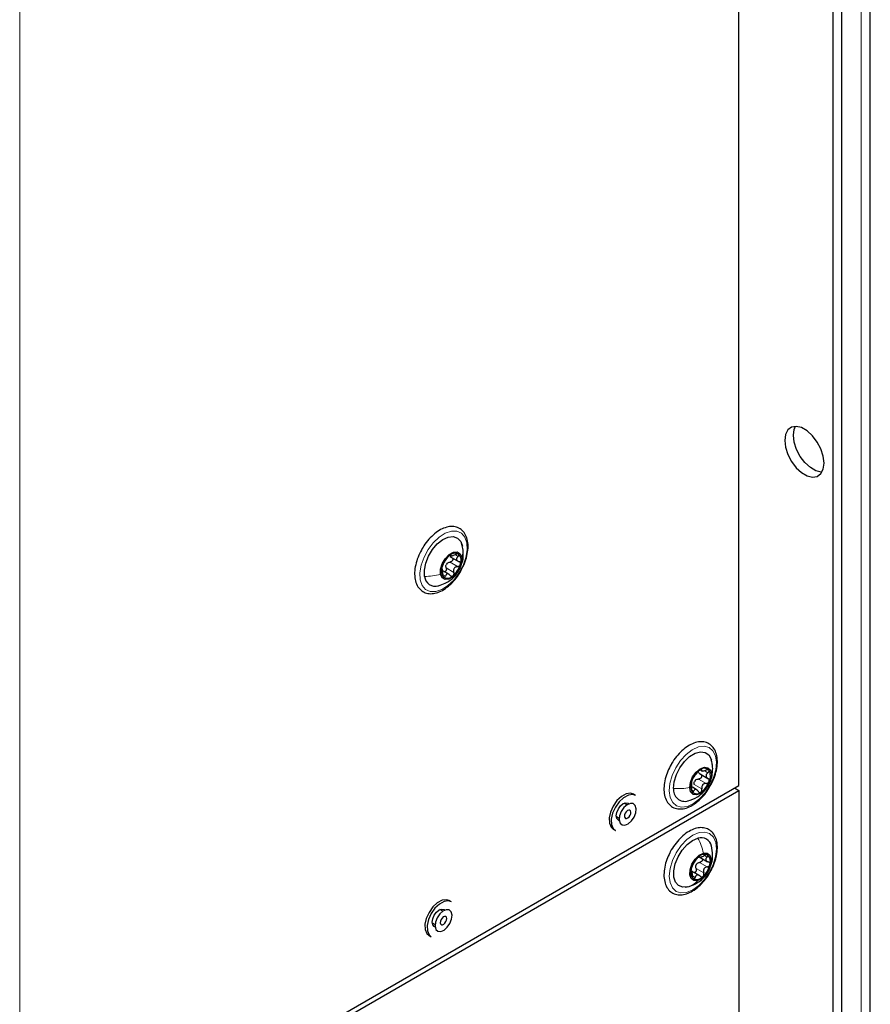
# Paper-space layout 'Blatt2' of a CAD drawing. Header units: millimetres. Extents: x 5 to 418, y 2 to 292.
# Tile 62 of 81: x 165 to 193, y 177 to 209. Entities that reach past the tile are written whole.
import ezdxf

# ---------------------------------------------------------------- set-up
doc = ezdxf.new("R2010")
doc.units = ezdxf.units.MM

psp = doc.layouts.new('Blatt2')

# ---------------------------------------------------------------- linework, layer by layer
at = {"color": 7, "linetype": 'Continuous', "lineweight": 25}
for p, q in [((192.604, 92.813), (192.604, 235.707)), ((188.351, 184.012), (188.351, 213.3)), ((191.392, 213.191), (191.392, 131.252)), ((191.675, 213.028), (191.675, 131.088)), ((179.431, 191.675), (179.388, 191.843)), ((179.011, 191.414), (179.285, 191.256)), ((179.015, 191.454), (179.063, 191.426)), ((178.995, 190.826), (178.778, 190.952)), ((187.078, 184.397), (187.352, 184.239)), ((187.122, 184.501), (187.174, 184.471)), ((165.101, 170.59), (188.351, 184.012)), ((187.006, 183.865), (186.855, 183.953)), ((165.101, 170.427), (188.351, 183.848)), ((185.015, 183.688), (184.944, 183.728)), ((188.21, 183.93), (188.351, 183.848)), ((188.351, 183.848), (188.351, 137.306)), ((184.735, 183.383), (184.643, 183.437)), ((184.393, 183.004), (184.485, 182.95)), ((184.291, 182.597), (184.362, 182.556)), ((187.063, 181.709), (187.101, 181.687)), ((187.067, 181.704), (187.341, 181.546)), ((187.079, 181.097), (186.806, 181.255)), ((186.839, 181.238), (186.809, 181.256)), ((186.622, 180.72), (186.749, 180.747)), ((179.061, 180.25), (178.99, 180.291)), ((178.782, 179.946), (178.689, 180)), ((178.439, 179.567), (178.532, 179.513)), ((178.337, 179.16), (178.408, 179.119))]:
    psp.add_line(p, q, dxfattribs=at)
at = {"color": 7, "linetype": 'Continuous', "lineweight": 18}
for p, q in [((192.311, 235.295), (192.311, 92.408)), ((165.101, 170.59), (165.101, 217.949)), ((179.027, 191.459), (179.04, 191.452)), ((179.188, 191.465), (179.273, 191.416)), ((178.892, 191.041), (179.139, 190.898)), ((179.015, 191.234), (179.262, 191.091)), ((178.784, 190.821), (178.865, 190.775)), ((187.122, 184.526), (187.144, 184.513)), ((187.263, 184.472), (187.351, 184.422)), ((186.911, 184.043), (187.159, 183.9)), ((187.049, 184.22), (187.297, 184.077)), ((186.826, 183.87), (186.892, 183.831)), ((187.24, 181.745), (187.324, 181.696)), ((187.086, 181.525), (187.333, 181.382)), ((186.855, 181.088), (186.942, 181.038)), ((186.97, 181.327), (187.218, 181.184))]:
    psp.add_line(p, q, dxfattribs=at)
at = {"color": 7, "linetype": 'Continuous', "lineweight": 25, "flags": 128}
for points in [[(191.109, 194.431), (191.083, 194.653), (191.008, 194.887), (190.889, 195.113), (190.737, 195.314), (190.563, 195.473), (190.382, 195.578), (190.208, 195.619), (190.056, 195.594), (189.937, 195.505), (189.862, 195.358), (189.836, 195.166), (189.862, 194.944), (189.937, 194.71), (190.056, 194.484), (190.208, 194.283), (190.382, 194.123), (190.563, 194.019), (190.737, 193.977), (190.889, 194.002), (191.008, 194.092), (191.083, 194.239), (191.109, 194.431)], [(190.119, 195.329), (190.145, 195.521), (190.187, 195.62)], [(191.041, 194.14), (191.02, 194.141), (190.846, 194.182), (190.665, 194.287), (190.491, 194.446), (190.339, 194.647), (190.22, 194.873), (190.145, 195.107), (190.119, 195.329)], [(178.194, 190.77), (178.186, 190.969), (178.229, 191.193), (178.318, 191.421), (178.447, 191.636), (178.604, 191.819), (178.778, 191.958), (178.955, 192.039), (179.119, 192.057), (179.258, 192.01), (179.36, 191.902), (179.417, 191.741)], [(178.709, 190.839), (178.71, 190.998), (178.764, 191.174), (178.861, 191.34), (178.988, 191.472), (179.125, 191.55), (179.25, 191.56), (179.346, 191.503), (179.397, 191.386)], [(179.397, 191.386), (179.395, 191.227), (179.342, 191.051), (179.244, 190.884), (179.117, 190.753), (178.981, 190.675), (178.855, 190.665), (178.76, 190.722), (178.709, 190.839)], [(186.244, 183.919), (186.265, 184.134), (186.334, 184.363), (186.446, 184.586), (186.593, 184.785), (186.761, 184.945), (186.938, 185.053), (187.11, 185.099), (187.261, 185.081), (187.381, 184.999), (187.458, 184.86), (187.464, 184.841)], [(186.764, 183.942), (186.787, 184.111), (186.86, 184.286), (186.971, 184.442), (187.104, 184.553), (187.239, 184.604), (187.355, 184.587), (187.433, 184.504), (187.464, 184.367)], [(187.464, 184.367), (187.441, 184.199), (187.368, 184.023), (187.256, 183.868), (187.123, 183.756), (186.988, 183.705), (186.873, 183.722), (186.794, 183.806), (186.764, 183.942)], [(184.944, 183.728), (184.852, 183.758), (184.71, 183.739), (184.558, 183.657), (184.413, 183.522)], [(185.015, 183.688), (184.923, 183.717), (184.781, 183.698), (184.629, 183.616), (184.483, 183.481)], [(184.413, 183.522), (184.289, 183.348), (184.202, 183.154), (184.159, 182.961), (184.166, 182.79), (184.222, 182.659), (184.291, 182.597)], [(184.483, 183.481), (184.36, 183.307), (184.272, 183.113), (184.23, 182.92), (184.237, 182.749), (184.293, 182.618), (184.362, 182.556)], [(184.488, 182.874), (184.458, 182.886), (184.409, 182.942), (184.391, 183.032), (184.409, 183.142), (184.458, 183.255), (184.531, 183.354), (184.618, 183.424), (184.704, 183.454), (184.778, 183.44), (184.803, 183.42)], [(184.637, 183.295), (184.552, 183.17), (184.499, 183.032), (184.485, 182.902), (184.513, 182.798), (184.578, 182.738), (184.671, 182.73), (184.778, 182.775), (184.881, 182.867), (184.966, 182.992), (185.019, 183.13), (185.033, 183.261), (185.005, 183.364), (184.94, 183.424), (184.847, 183.432), (184.741, 183.387), (184.637, 183.295)], [(184.712, 183.164), (184.679, 183.116), (184.659, 183.062), (184.653, 183.012), (184.664, 182.972), (184.689, 182.949), (184.725, 182.946), (184.766, 182.963), (184.806, 182.999), (184.839, 183.047), (184.86, 183.1), (184.865, 183.151), (184.854, 183.19), (184.829, 183.214), (184.793, 183.217), (184.752, 183.199), (184.712, 183.164)], [(186.703, 180.734), (186.54, 180.721), (186.404, 180.774), (186.305, 180.886), (186.252, 181.051), (186.249, 181.253), (186.295, 181.478), (186.388, 181.705), (186.52, 181.918), (186.679, 182.099), (186.854, 182.233), (187.03, 182.309)], [(187.022, 180.935), (186.899, 180.935), (186.81, 181.003), (186.767, 181.127), (186.776, 181.29), (186.837, 181.466), (186.94, 181.629), (187.07, 181.754), (187.206, 181.822)], [(187.206, 181.822), (187.328, 181.822), (187.418, 181.754), (187.461, 181.63), (187.451, 181.467), (187.39, 181.291), (187.287, 181.128), (187.158, 181.003), (187.022, 180.935)], [(178.99, 180.291), (178.898, 180.32), (178.756, 180.301), (178.604, 180.22), (178.459, 180.085)], [(179.061, 180.25), (178.969, 180.28), (178.827, 180.261), (178.675, 180.179), (178.529, 180.044)], [(178.459, 180.085), (178.336, 179.911), (178.248, 179.717), (178.205, 179.524), (178.212, 179.353), (178.268, 179.222), (178.337, 179.16)], [(178.529, 180.044), (178.406, 179.87), (178.319, 179.676), (178.276, 179.483), (178.283, 179.312), (178.339, 179.181), (178.408, 179.119)], [(178.534, 179.437), (178.504, 179.449), (178.455, 179.505), (178.438, 179.595), (178.455, 179.705), (178.504, 179.818), (178.577, 179.917), (178.664, 179.987), (178.75, 180.017), (178.824, 180.003), (178.849, 179.983)], [(178.683, 179.858), (178.598, 179.733), (178.545, 179.595), (178.531, 179.465), (178.559, 179.361), (178.625, 179.301), (178.717, 179.293), (178.824, 179.338), (178.927, 179.43), (179.012, 179.555), (179.065, 179.693), (179.079, 179.824), (179.051, 179.927), (178.986, 179.987), (178.893, 179.995), (178.787, 179.95), (178.683, 179.858)], [(178.758, 179.727), (178.725, 179.679), (178.705, 179.625), (178.699, 179.575), (178.71, 179.535), (178.735, 179.512), (178.771, 179.508), (178.812, 179.526), (178.852, 179.562), (178.885, 179.61), (178.906, 179.663), (178.911, 179.713), (178.9, 179.753), (178.875, 179.777), (178.839, 179.78), (178.798, 179.762), (178.758, 179.727)]]:
    psp.add_lwpolyline(points, dxfattribs=at)
at = {"color": 7, "linetype": 'Continuous', "lineweight": 18, "flags": 128}
for points in [[(178.055, 190.659), (178.044, 190.883), (178.085, 191.132), (178.175, 191.389), (178.308, 191.637), (178.475, 191.859), (178.664, 192.041), (178.863, 192.168), (179.058, 192.233), (179.236, 192.232), (179.385, 192.164), (179.494, 192.034), (179.556, 191.851), (179.567, 191.628), (179.526, 191.379), (179.436, 191.122), (179.303, 190.873), (179.136, 190.651), (178.946, 190.47), (178.747, 190.343), (178.552, 190.277), (178.374, 190.278), (178.226, 190.346), (178.117, 190.476), (178.055, 190.659)], [(186.103, 183.833), (186.124, 184.074), (186.195, 184.331), (186.312, 184.585), (186.467, 184.819), (186.649, 185.018), (186.846, 185.167), (187.044, 185.258), (187.23, 185.283), (187.392, 185.241), (187.517, 185.134), (187.598, 184.971), (187.63, 184.762), (187.609, 184.521), (187.538, 184.265), (187.42, 184.011), (187.266, 183.776), (187.083, 183.578), (186.887, 183.428), (186.688, 183.337), (186.502, 183.312), (186.341, 183.354), (186.215, 183.461), (186.134, 183.624), (186.103, 183.833)], [(186.665, 180.555), (186.482, 180.537), (186.324, 180.587), (186.203, 180.701), (186.128, 180.871), (186.103, 181.084), (186.129, 181.328), (186.207, 181.585), (186.329, 181.837), (186.487, 182.068), (186.672, 182.262), (186.87, 182.405), (187.067, 182.488), (187.251, 182.505), (187.409, 182.455), (187.529, 182.342), (187.605, 182.172), (187.63, 181.958), (187.603, 181.715), (187.526, 181.458), (187.404, 181.205), (187.245, 180.974), (187.061, 180.781), (186.863, 180.638), (186.665, 180.555)]]:
    psp.add_lwpolyline(points, dxfattribs=at)
at = {"color": 7, "linetype": 'Continuous', "lineweight": 25}
for centre, radius, start, end in [((179.463, 190.874), 0.735, 129.6855, 165.2789), ((179.177, 191.271), 0.249, 62.0464, 137.4333), ((179.063, 191.281), 0.312, 338.0243, 42.3445), ((179.042, 190.944), 0.312, 158.0243, 222.3445), ((179.132, 191.024), 0.269, 140.8297, 154.1348), ((178.642, 191.351), 0.735, 309.6855, 345.2789), ((178.536, 190.795), 0.344, 184.2384, 287.4771), ((178.928, 190.954), 0.249, 242.0464, 317.4333), ((187.494, 183.935), 0.7, 123.7184, 160.524), ((187.238, 184.363), 0.203, 43.6939, 130.6816), ((187.038, 184.314), 0.396, 334.0689, 28.6028), ((187.19, 183.995), 0.396, 154.0689, 208.6028), ((187.138, 184.012), 0.256, 135.2447, 148.9978), ((186.734, 184.374), 0.7, 303.7184, 340.524), ((186.61, 183.868), 0.37, 172.0036, 286.0134), ((186.99, 183.947), 0.203, 223.6939, 310.6816), ((187.136, 181.988), 0.338, 11.009, 108.2789), ((187.244, 181.508), 0.277, 69.6858, 139.7257), ((187.157, 181.555), 0.28, 340.0162, 49.4045), ((187.528, 181.139), 0.739, 132.128, 167.5828), ((187.212, 181.319), 0.271, 143.2284, 156.4823), ((186.699, 181.618), 0.739, 312.128, 347.5828), ((187.07, 181.202), 0.28, 160.0162, 229.4045), ((186.984, 181.249), 0.277, 249.6858, 319.7257)]:
    psp.add_arc(centre, radius, start, end, dxfattribs=at)
for points, knots in [([(179.413, 191.041), (179.438, 191.089), (179.504, 191.218), (179.568, 191.438), (179.605, 191.684), (179.592, 191.913), (179.53, 192.11), (179.418, 192.263), (179.266, 192.358), (179.092, 192.391), (178.905, 192.367), (178.71, 192.288), (178.513, 192.155), (178.33, 191.974), (178.204, 191.822), (178.153, 191.729), (178.146, 191.716)], [0, 0, 0, 0, 0.046795, 0.126324, 0.206239, 0.286754, 0.367713, 0.447328, 0.523426, 0.597268, 0.671578, 0.748697, 0.827884, 0.907488, 0.986917, 1, 1, 1, 1]), ([(178.146, 191.716), (178.107, 191.651), (178.021, 191.507), (177.931, 191.267), (177.874, 191.017), (177.865, 190.779), (177.905, 190.566), (177.995, 190.391), (178.131, 190.269), (178.297, 190.208), (178.479, 190.207), (178.671, 190.262), (178.826, 190.347), (178.914, 190.414), (178.938, 190.433)], [0, 0, 0, 0, 0.075562, 0.166163, 0.257077, 0.34858, 0.440796, 0.532644, 0.621374, 0.706265, 0.79029, 0.876719, 0.966222, 1, 1, 1, 1]), ([(179.365, 191.129), (179.381, 191.158), (179.433, 191.254), (179.452, 191.445), (179.438, 191.597), (179.431, 191.675)], [0, 0, 0, 0, 0.180177, 0.576731, 1, 1, 1, 1]), ([(178.795, 191.162), (178.802, 191.174), (178.814, 191.193), (178.834, 191.228), (178.852, 191.257), (178.87, 191.285), (178.895, 191.32), (178.909, 191.341), (178.918, 191.355)], [0, 0, 0, 0, 0.249199, 0.374336, 0.49893, 0.624007, 0.749759, 1, 1, 1, 1]), ([(178.994, 191.44), (178.986, 191.433), (178.971, 191.42), (178.949, 191.397), (178.931, 191.374), (178.922, 191.361), (178.918, 191.355)], [0, 0, 0, 0, 0.249991, 0.499611, 0.749127, 1, 1, 1, 1]), ([(179.04, 191.452), (179.04, 191.455), (179.04, 191.461), (179.031, 191.461), (179.015, 191.455), (179.001, 191.445), (178.994, 191.44)], [0, 0, 0, 0, 0.249852, 0.499902, 0.750115, 1, 1, 1, 1]), ([(179.092, 191.367), (179.094, 191.365), (179.103, 191.357), (179.109, 191.336), (179.107, 191.307), (179.094, 191.279), (179.072, 191.255), (179.045, 191.239), (179.025, 191.235), (179.015, 191.234)], [0, 0, 0, 0, 0.051004, 0.20885, 0.366576, 0.524426, 0.683107, 0.841232, 1, 1, 1, 1]), ([(179.04, 191.452), (179.04, 191.445), (179.04, 191.436), (179.057, 191.433), (179.076, 191.435), (179.102, 191.441), (179.141, 191.453), (179.172, 191.468), (179.192, 191.478)], [0, 0, 0, 0, 0.249201, 0.374338, 0.498932, 0.624008, 0.74976, 1, 1, 1, 1]), ([(179.294, 191.491), (179.288, 191.494), (179.277, 191.5), (179.25, 191.499), (179.221, 191.492), (179.202, 191.482), (179.192, 191.478)], [0, 0, 0, 0, 0.249857, 0.499466, 0.749011, 1, 1, 1, 1]), ([(179.273, 191.416), (179.259, 191.401), (179.237, 191.379), (179.226, 191.346), (179.225, 191.321), (179.234, 191.297), (179.257, 191.269), (179.285, 191.257), (179.303, 191.249)], [0, 0, 0, 0, 0.2491679, 0.3743031, 0.4989033, 0.6239875, 0.7497462, 1, 1, 1, 1]), ([(179.273, 191.416), (179.28, 191.423), (179.293, 191.436), (179.304, 191.458), (179.306, 191.478), (179.298, 191.487), (179.294, 191.491)], [0, 0, 0, 0, 0.249807, 0.500055, 0.750309, 1, 1, 1, 1]), ([(178.752, 191.061), (178.75, 191.052), (178.746, 191.033), (178.745, 191.014), (178.748, 191.003), (178.752, 191.003), (178.754, 191.003)], [0, 0, 0, 0, 0.250033, 0.499632, 0.749228, 1, 1, 1, 1]), ([(178.795, 191.162), (178.792, 191.156), (178.785, 191.145), (178.773, 191.12), (178.761, 191.091), (178.755, 191.071), (178.752, 191.061)], [0, 0, 0, 0, 0.249815, 0.499908, 0.75012, 1, 1, 1, 1]), ([(178.784, 190.837), (178.784, 190.86), (178.784, 190.894), (178.78, 190.936), (178.776, 190.964), (178.771, 190.985), (178.765, 191.004), (178.758, 191.004), (178.754, 191.003)], [0, 0, 0, 0, 0.249168, 0.374303, 0.498903, 0.623987, 0.749746, 1, 1, 1, 1]), ([(178.892, 191.041), (178.894, 191.031), (178.899, 191.01), (178.896, 190.979), (178.884, 190.949), (178.865, 190.927), (178.848, 190.916), (178.84, 190.916), (178.839, 190.916)], [0, 0, 0, 0, 0.199224, 0.39692, 0.595541, 0.793994, 0.992601, 1, 1, 1, 1]), ([(178.892, 191.041), (178.887, 191.057), (178.879, 191.091), (178.886, 191.125), (178.89, 191.142)], [0, 0, 0, 0, 0.501552, 1, 1, 1, 1]), ([(178.923, 191.194), (178.937, 191.205), (178.965, 191.225), (178.998, 191.231), (179.015, 191.234)], [0, 0, 0, 0, 0.498457, 1, 1, 1, 1]), ([(178.938, 190.433), (178.971, 190.461), (179.069, 190.542), (179.217, 190.711), (179.344, 190.892), (179.398, 191.008), (179.413, 191.041)], [0, 0, 0, 0, 0.179934, 0.520394, 0.860479, 1, 1, 1, 1]), ([(179.262, 191.091), (179.241, 191.086), (179.208, 191.08), (179.172, 191.054), (179.149, 191.029), (179.135, 190.998), (179.127, 190.953), (179.134, 190.92), (179.139, 190.898)], [0, 0, 0, 0, 0.249199, 0.374336, 0.49893, 0.624007, 0.749759, 1, 1, 1, 1]), ([(179.262, 191.091), (179.272, 191.093), (179.292, 191.096), (179.32, 191.112), (179.342, 191.136), (179.349, 191.154), (179.353, 191.164)], [0, 0, 0, 0, 0.249815, 0.499908, 0.75012, 1, 1, 1, 1]), ([(179.353, 191.164), (179.354, 191.174), (179.357, 191.193), (179.347, 191.218), (179.329, 191.239), (179.312, 191.246), (179.303, 191.249)], [0, 0, 0, 0, 0.250033, 0.499632, 0.749228, 1, 1, 1, 1]), ([(178.637, 190.466), (178.714, 190.491), (178.849, 190.534), (179.052, 190.665), (179.202, 190.785), (179.252, 190.896), (179.261, 190.914)], [0, 0, 0, 0, 0.304418, 0.537529, 0.922827, 1, 1, 1, 1]), ([(178.784, 190.837), (178.784, 190.826), (178.783, 190.805), (178.788, 190.775), (178.797, 190.748), (178.807, 190.739), (178.811, 190.734)], [0, 0, 0, 0, 0.249807, 0.500055, 0.750309, 1, 1, 1, 1]), ([(178.811, 190.734), (178.816, 190.731), (178.827, 190.726), (178.842, 190.733), (178.856, 190.75), (178.862, 190.767), (178.865, 190.775)], [0, 0, 0, 0, 0.249857, 0.499466, 0.749011, 1, 1, 1, 1]), ([(179.017, 190.801), (179.003, 190.816), (178.982, 190.837), (178.949, 190.849), (178.925, 190.85), (178.904, 190.841), (178.881, 190.82), (178.871, 190.793), (178.865, 190.775)], [0, 0, 0, 0, 0.249201, 0.374338, 0.498932, 0.624008, 0.74976, 1, 1, 1, 1]), ([(179.017, 190.801), (179.024, 190.794), (179.037, 190.781), (179.062, 190.771), (179.088, 190.771), (179.104, 190.78), (179.111, 190.785)], [0, 0, 0, 0, 0.249852, 0.499902, 0.750115, 1, 1, 1, 1]), ([(179.111, 190.785), (179.118, 190.792), (179.132, 190.806), (179.143, 190.836), (179.146, 190.868), (179.142, 190.888), (179.139, 190.898)], [0, 0, 0, 0, 0.2499907, 0.4996106, 0.7491271, 1, 1, 1, 1]), ([(187.387, 183.927), (187.416, 183.972), (187.493, 184.095), (187.581, 184.313), (187.648, 184.564), (187.667, 184.806), (187.638, 185.025), (187.559, 185.209), (187.432, 185.344), (187.27, 185.418), (187.091, 185.432), (186.901, 185.389), (186.705, 185.291), (186.51, 185.142), (186.333, 184.948), (186.215, 184.791), (186.17, 184.7), (186.165, 184.689)], [0, 0, 0, 0, 0.043232, 0.117031, 0.191044, 0.265492, 0.340527, 0.415607, 0.488641, 0.558333, 0.626771, 0.696621, 0.76912, 0.843007, 0.916948, 0.990727, 1, 1, 1, 1]), ([(186.165, 184.689), (186.127, 184.619), (186.046, 184.468), (185.968, 184.225), (185.927, 183.977), (185.934, 183.746), (185.991, 183.545), (186.097, 183.386), (186.245, 183.284), (186.418, 183.244), (186.603, 183.262), (186.756, 183.318), (186.844, 183.369), (186.868, 183.383)], [0, 0, 0, 0, 0.0866902, 0.186044, 0.2858448, 0.3863741, 0.4875676, 0.5874152, 0.6830366, 0.7754063, 0.8679952, 0.9639635, 1, 1, 1, 1]), ([(187.507, 184.565), (187.504, 184.61), (187.499, 184.705), (187.475, 184.797), (187.463, 184.845)], [0, 0, 0, 0, 0.474479, 1, 1, 1, 1]), ([(186.705, 183.51), (186.811, 183.548), (186.998, 183.614), (187.198, 183.781), (187.333, 183.946), (187.43, 184.123), (187.498, 184.335), (187.504, 184.486), (187.507, 184.565)], [0, 0, 0, 0, 0.235937, 0.412379, 0.538563, 0.68225, 0.834745, 1, 1, 1, 1]), ([(186.882, 184.26), (186.89, 184.27), (186.901, 184.284), (186.923, 184.315), (186.942, 184.34), (186.963, 184.367), (186.992, 184.402), (187.009, 184.423), (187.02, 184.438)], [0, 0, 0, 0, 0.2491995, 0.3743362, 0.4989302, 0.6240074, 0.7497593, 1, 1, 1, 1]), ([(187.105, 184.517), (187.097, 184.512), (187.082, 184.502), (187.058, 184.48), (187.036, 184.458), (187.026, 184.444), (187.02, 184.438)], [0, 0, 0, 0, 0.249991, 0.499611, 0.749127, 1, 1, 1, 1]), ([(187.108, 184.38), (187.095, 184.388), (187.068, 184.404), (187.055, 184.429), (187.049, 184.442)], [0, 0, 0, 0, 0.50155, 1, 1, 1, 1]), ([(187.108, 184.38), (187.116, 184.375), (187.132, 184.365), (187.147, 184.342), (187.153, 184.314), (187.148, 184.284), (187.132, 184.256), (187.108, 184.235), (187.079, 184.222), (187.059, 184.221), (187.049, 184.22)], [0, 0, 0, 0, 0.125193, 0.249438, 0.374279, 0.499024, 0.623869, 0.749369, 0.87443, 1, 1, 1, 1]), ([(187.144, 184.513), (187.145, 184.517), (187.147, 184.525), (187.141, 184.53), (187.127, 184.529), (187.112, 184.521), (187.105, 184.517)], [0, 0, 0, 0, 0.249852, 0.499902, 0.750115, 1, 1, 1, 1]), ([(187.144, 184.513), (187.142, 184.504), (187.14, 184.492), (187.153, 184.483), (187.17, 184.479), (187.195, 184.481), (187.234, 184.487), (187.265, 184.498), (187.287, 184.506)], [0, 0, 0, 0, 0.249201, 0.374338, 0.498932, 0.624008, 0.74976, 1, 1, 1, 1]), ([(187.385, 184.503), (187.38, 184.508), (187.37, 184.517), (187.345, 184.52), (187.316, 184.517), (187.297, 184.51), (187.287, 184.506)], [0, 0, 0, 0, 0.249857, 0.499466, 0.749011, 1, 1, 1, 1]), ([(187.351, 184.422), (187.335, 184.407), (187.311, 184.386), (187.294, 184.351), (187.29, 184.324), (187.295, 184.297), (187.314, 184.264), (187.339, 184.248), (187.356, 184.237)], [0, 0, 0, 0, 0.249168, 0.374303, 0.498903, 0.623987, 0.749746, 1, 1, 1, 1]), ([(187.351, 184.422), (187.359, 184.428), (187.374, 184.441), (187.388, 184.464), (187.394, 184.486), (187.388, 184.498), (187.385, 184.503)], [0, 0, 0, 0, 0.249807, 0.500055, 0.750309, 1, 1, 1, 1]), ([(186.834, 184.168), (186.831, 184.159), (186.824, 184.14), (186.82, 184.118), (186.82, 184.104), (186.822, 184.102), (186.823, 184.1)], [0, 0, 0, 0, 0.250033, 0.499632, 0.749228, 1, 1, 1, 1]), ([(186.828, 183.916), (186.83, 183.938), (186.833, 183.972), (186.834, 184.016), (186.833, 184.046), (186.832, 184.07), (186.83, 184.094), (186.826, 184.098), (186.823, 184.1)], [0, 0, 0, 0, 0.249168, 0.374303, 0.498903, 0.623987, 0.749746, 1, 1, 1, 1]), ([(186.882, 184.26), (186.879, 184.256), (186.873, 184.247), (186.86, 184.225), (186.846, 184.198), (186.838, 184.178), (186.834, 184.168)], [0, 0, 0, 0, 0.249815, 0.499908, 0.75012, 1, 1, 1, 1]), ([(186.911, 184.043), (186.909, 184.06), (186.903, 184.094), (186.914, 184.127), (186.919, 184.144)], [0, 0, 0, 0, 0.501552, 1, 1, 1, 1]), ([(186.957, 184.192), (186.971, 184.201), (187, 184.218), (187.033, 184.219), (187.049, 184.22)], [0, 0, 0, 0, 0.498457, 1, 1, 1, 1]), ([(187.297, 184.077), (187.275, 184.076), (187.243, 184.073), (187.205, 184.052), (187.181, 184.029), (187.164, 184), (187.152, 183.956), (187.156, 183.922), (187.159, 183.9)], [0, 0, 0, 0, 0.249199, 0.374336, 0.49893, 0.624007, 0.749759, 1, 1, 1, 1]), ([(187.297, 184.077), (187.307, 184.078), (187.326, 184.079), (187.355, 184.092), (187.38, 184.113), (187.389, 184.132), (187.393, 184.141)], [0, 0, 0, 0, 0.249815, 0.499908, 0.75012, 1, 1, 1, 1]), ([(187.393, 184.141), (187.396, 184.151), (187.401, 184.171), (187.394, 184.199), (187.379, 184.222), (187.364, 184.232), (187.356, 184.237)], [0, 0, 0, 0, 0.250033, 0.499632, 0.749228, 1, 1, 1, 1]), ([(186.828, 183.916), (186.827, 183.906), (186.825, 183.885), (186.826, 183.853), (186.832, 183.824), (186.839, 183.812), (186.842, 183.806)], [0, 0, 0, 0, 0.249807, 0.500055, 0.750309, 1, 1, 1, 1]), ([(186.842, 183.806), (186.847, 183.802), (186.855, 183.794), (186.869, 183.797), (186.883, 183.809), (186.889, 183.824), (186.892, 183.831)], [0, 0, 0, 0, 0.249857, 0.499466, 0.749011, 1, 1, 1, 1]), ([(186.868, 183.383), (186.903, 183.406), (187.004, 183.472), (187.162, 183.618), (187.304, 183.783), (187.368, 183.895), (187.387, 183.927)], [0, 0, 0, 0, 0.180128, 0.520228, 0.859752, 1, 1, 1, 1]), ([(187.035, 183.824), (187.023, 183.841), (187.004, 183.866), (186.975, 183.884), (186.953, 183.89), (186.933, 183.886), (186.91, 183.871), (186.9, 183.847), (186.892, 183.831)], [0, 0, 0, 0, 0.249201, 0.374338, 0.498932, 0.624008, 0.74976, 1, 1, 1, 1]), ([(187.035, 183.824), (187.04, 183.817), (187.052, 183.801), (187.074, 183.787), (187.099, 183.782), (187.114, 183.789), (187.122, 183.792)], [0, 0, 0, 0, 0.249852, 0.499902, 0.750115, 1, 1, 1, 1]), ([(187.122, 183.792), (187.129, 183.798), (187.143, 183.809), (187.157, 183.837), (187.163, 183.868), (187.16, 183.889), (187.159, 183.9)], [0, 0, 0, 0, 0.249991, 0.499611, 0.749127, 1, 1, 1, 1]), ([(187.63, 181.735), (187.638, 181.779), (187.661, 181.905), (187.663, 182.103), (187.618, 182.313), (187.523, 182.482), (187.383, 182.599), (187.215, 182.653), (187.032, 182.648), (186.839, 182.587), (186.642, 182.472), (186.451, 182.308), (186.28, 182.102), (186.169, 181.94), (186.129, 181.848), (186.124, 181.838)], [0, 0, 0, 0, 0.046104, 0.134069, 0.222809, 0.310957, 0.395851, 0.477259, 0.55816, 0.641625, 0.727918, 0.815247, 0.902437, 0.989468, 1, 1, 1, 1]), ([(187.417, 181.368), (187.438, 181.411), (187.495, 181.53), (187.519, 181.774), (187.484, 181.96), (187.465, 182.063)], [0, 0, 0, 0, 0.200968, 0.553834, 1, 1, 1, 1]), ([(186.124, 181.838), (186.09, 181.766), (186.015, 181.612), (185.95, 181.368), (185.924, 181.125), (185.947, 180.902), (186.02, 180.713), (186.141, 180.571), (186.299, 180.488), (186.476, 180.467), (186.665, 180.503), (186.861, 180.594), (187.056, 180.737), (187.237, 180.926), (187.371, 181.103), (187.429, 181.218), (187.446, 181.253)], [0, 0, 0, 0, 0.066877, 0.143157, 0.219856, 0.297153, 0.374666, 0.450387, 0.522631, 0.59327, 0.664964, 0.73942, 0.815517, 0.891785, 0.96788, 1, 1, 1, 1]), ([(187.081, 181.706), (187.082, 181.701), (187.084, 181.694), (187.102, 181.694), (187.121, 181.698), (187.147, 181.706), (187.187, 181.721), (187.217, 181.737), (187.237, 181.747)], [0, 0, 0, 0, 0.2491679, 0.3743031, 0.4989033, 0.6239875, 0.7497462, 1, 1, 1, 1]), ([(187.34, 181.768), (187.334, 181.77), (187.321, 181.775), (187.294, 181.772), (187.265, 181.762), (187.246, 181.752), (187.237, 181.747)], [0, 0, 0, 0, 0.250033, 0.499632, 0.749228, 1, 1, 1, 1]), ([(187.324, 181.696), (187.331, 181.703), (187.343, 181.716), (187.352, 181.737), (187.353, 181.756), (187.344, 181.764), (187.34, 181.768)], [0, 0, 0, 0, 0.249815, 0.499908, 0.75012, 1, 1, 1, 1]), ([(187.446, 181.253), (187.471, 181.299), (187.541, 181.425), (187.597, 181.591), (187.623, 181.704), (187.63, 181.735)], [0, 0, 0, 0, 0.295521, 0.808037, 1, 1, 1, 1]), ([(186.846, 181.403), (186.843, 181.396), (186.836, 181.384), (186.825, 181.358), (186.814, 181.327), (186.809, 181.308), (186.807, 181.298)], [0, 0, 0, 0, 0.2498519, 0.4999015, 0.7501147, 1, 1, 1, 1]), ([(186.846, 181.403), (186.853, 181.416), (186.865, 181.437), (186.884, 181.474), (186.901, 181.503), (186.918, 181.532), (186.941, 181.568), (186.953, 181.588), (186.961, 181.601)], [0, 0, 0, 0, 0.249201, 0.374338, 0.498932, 0.624008, 0.74976, 1, 1, 1, 1]), ([(186.97, 181.327), (186.965, 181.343), (186.955, 181.376), (186.961, 181.41), (186.964, 181.427)], [0, 0, 0, 0, 0.501552, 1, 1, 1, 1]), ([(187.033, 181.687), (187.025, 181.68), (187.011, 181.666), (186.99, 181.642), (186.972, 181.619), (186.965, 181.607), (186.961, 181.601)], [0, 0, 0, 0, 0.249857, 0.499466, 0.749011, 1, 1, 1, 1]), ([(186.995, 181.481), (187.009, 181.492), (187.036, 181.514), (187.069, 181.522), (187.086, 181.525)], [0, 0, 0, 0, 0.498457, 1, 1, 1, 1]), ([(187.081, 181.706), (187.081, 181.709), (187.08, 181.714), (187.07, 181.713), (187.054, 181.705), (187.04, 181.693), (187.033, 181.687)], [0, 0, 0, 0, 0.249807, 0.500055, 0.750309, 1, 1, 1, 1]), ([(187.166, 181.647), (187.169, 181.641), (187.176, 181.628), (187.175, 181.602), (187.164, 181.574), (187.143, 181.55), (187.116, 181.532), (187.096, 181.528), (187.086, 181.525)], [0, 0, 0, 0, 0.125221, 0.299621, 0.474155, 0.64961, 0.824451, 1, 1, 1, 1]), ([(187.324, 181.696), (187.311, 181.682), (187.291, 181.66), (187.281, 181.627), (187.282, 181.603), (187.293, 181.581), (187.318, 181.556), (187.347, 181.546), (187.366, 181.539)], [0, 0, 0, 0, 0.249199, 0.374336, 0.49893, 0.624007, 0.749759, 1, 1, 1, 1]), ([(187.333, 181.382), (187.343, 181.385), (187.363, 181.389), (187.39, 181.407), (187.412, 181.431), (187.418, 181.45), (187.421, 181.459)], [0, 0, 0, 0, 0.249852, 0.499902, 0.750115, 1, 1, 1, 1]), ([(187.421, 181.459), (187.422, 181.469), (187.423, 181.487), (187.412, 181.512), (187.392, 181.53), (187.374, 181.536), (187.366, 181.539)], [0, 0, 0, 0, 0.249991, 0.499611, 0.749127, 1, 1, 1, 1]), ([(186.749, 180.747), (186.842, 180.783), (186.999, 180.843), (187.193, 181.003), (187.318, 181.13), (187.357, 181.228), (187.365, 181.249)], [0, 0, 0, 0, 0.365857, 0.613236, 0.918999, 1, 1, 1, 1]), ([(186.807, 181.298), (186.805, 181.289), (186.802, 181.271), (186.803, 181.253), (186.807, 181.243), (186.811, 181.245), (186.813, 181.246)], [0, 0, 0, 0, 0.249991, 0.499611, 0.749127, 1, 1, 1, 1]), ([(186.855, 181.089), (186.854, 181.112), (186.853, 181.146), (186.847, 181.187), (186.841, 181.214), (186.834, 181.233), (186.826, 181.25), (186.818, 181.247), (186.813, 181.246)], [0, 0, 0, 0, 0.2491995, 0.3743362, 0.4989302, 0.6240074, 0.7497593, 1, 1, 1, 1]), ([(186.855, 181.089), (186.855, 181.078), (186.856, 181.057), (186.862, 181.027), (186.873, 181.002), (186.883, 180.994), (186.888, 180.989)], [0, 0, 0, 0, 0.249815, 0.499908, 0.75012, 1, 1, 1, 1]), ([(186.97, 181.327), (186.973, 181.317), (186.979, 181.297), (186.977, 181.265), (186.967, 181.235), (186.948, 181.212), (186.927, 181.198), (186.912, 181.197), (186.906, 181.197)], [0, 0, 0, 0, 0.1770716, 0.3527857, 0.5293226, 0.7057108, 0.8822357, 1, 1, 1, 1]), ([(187.098, 181.079), (187.083, 181.092), (187.06, 181.112), (187.026, 181.121), (187.002, 181.12), (186.98, 181.109), (186.957, 181.085), (186.948, 181.056), (186.942, 181.038)], [0, 0, 0, 0, 0.249168, 0.374303, 0.498903, 0.623987, 0.749746, 1, 1, 1, 1]), ([(187.195, 181.07), (187.201, 181.077), (187.215, 181.092), (187.225, 181.122), (187.227, 181.154), (187.221, 181.174), (187.218, 181.184)], [0, 0, 0, 0, 0.249857, 0.499466, 0.749011, 1, 1, 1, 1]), ([(187.333, 181.382), (187.312, 181.377), (187.279, 181.369), (187.244, 181.341), (187.222, 181.314), (187.21, 181.283), (187.203, 181.238), (187.212, 181.206), (187.218, 181.184)], [0, 0, 0, 0, 0.249201, 0.374338, 0.498932, 0.624008, 0.74976, 1, 1, 1, 1]), ([(186.888, 180.989), (186.893, 180.987), (186.904, 180.984), (186.92, 180.993), (186.934, 181.011), (186.939, 181.029), (186.942, 181.038)], [0, 0, 0, 0, 0.250033, 0.499632, 0.749228, 1, 1, 1, 1]), ([(187.098, 181.079), (187.105, 181.072), (187.119, 181.06), (187.145, 181.052), (187.171, 181.054), (187.187, 181.065), (187.195, 181.07)], [0, 0, 0, 0, 0.249807, 0.500055, 0.750309, 1, 1, 1, 1])]:
    psp.add_open_spline(points, degree=3, knots=knots, dxfattribs=at)
at = {"color": 7, "linetype": 'Continuous', "lineweight": 18}
for points, knots in [([(179.424, 191.674), (179.431, 191.638), (179.447, 191.544), (179.416, 191.446), (179.397, 191.386)], [0, 0, 0, 0, 0.381938, 1, 1, 1, 1]), ([(187.501, 184.565), (187.503, 184.55), (187.513, 184.484), (187.485, 184.419), (187.464, 184.367)], [0, 0, 0, 0, 0.219952, 1, 1, 1, 1])]:
    psp.add_open_spline(points, degree=3, knots=knots, dxfattribs=at)
for points in [[(178.194, 190.77), (178.28, 190.771), (178.454, 190.774), (178.624, 190.818), (178.709, 190.839)], [(186.244, 183.919), (186.332, 183.914), (186.506, 183.904), (186.678, 183.929), (186.764, 183.942)], [(187.03, 182.309), (187.069, 182.232), (187.147, 182.079), (187.186, 181.907), (187.206, 181.822)], [(186.703, 180.734), (186.762, 180.754), (186.88, 180.794), (186.974, 180.888), (187.022, 180.935)]]:
    psp.add_open_spline(points, degree=3, dxfattribs=at)

doc.saveas('drawing.dxf')
